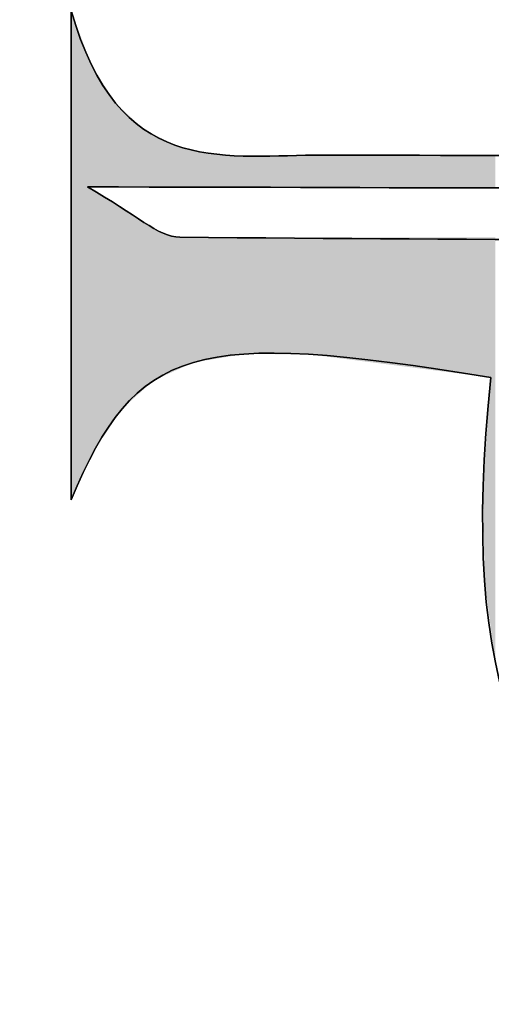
# Model space of a CAD drawing. Extents: x 113 to 1126, y 865 to 1100.
# Tile 7 of 256: x 862.6 to 865.8, y 954.14 to 960.83. Entities that reach past the tile are written whole.
import ezdxf

# ---------------------------------------------------------------- set-up
doc = ezdxf.new("R2010")
doc.units = 0
doc.layers.add('LAYER_1', color=7, linetype='CONTINUOUS')

# ---------------------------------------------------------------- blocks, each defined once
blk = doc.blocks.new('*U10')
at = {"layer": 'LAYER_1', "color": 7, "extrusion": (0, 0, -1)}
for points in [[(-862.9463, 957.5683), (-862.9463, 960.8933), (-863.0567, 957.8021)], [(-863.0567, 957.8021), (-862.9463, 960.8933), (-863.0567, 960.595)], [(-863.0816, 959.6938), (-863.0567, 960.595), (-863.0816, 960.5277)], [(-863.1116, 959.6938), (-863.0816, 960.5277), (-863.1116, 960.48)], [(-863.2473, 959.6935), (-863.1116, 960.48), (-863.2473, 960.2644)], [(-863.2918, 959.6934), (-863.2473, 960.2644), (-863.2918, 960.2231)], [(-863.4385, 959.693), (-863.2918, 960.2231), (-863.4385, 960.0869)], [(-863.4403, 959.693), (-863.4385, 960.0869), (-863.4403, 960.086)], [(-863.5068, 959.6929), (-863.4403, 960.086), (-863.5068, 960.052)], [(-863.571, 959.6927), (-863.5068, 960.052), (-863.571, 960.0192)], [(-863.65, 959.6926), (-863.571, 960.0192), (-863.65, 959.9788)], [(-863.6844, 959.6925), (-863.65, 959.9788), (-863.6844, 959.9704)], [(-863.7763, 959.6923), (-863.6844, 959.9704), (-863.7763, 959.9479)], [(-863.8769, 959.6921), (-863.7763, 959.9479), (-863.8769, 959.9234)], [(-863.0567, 957.8021), (-863.0567, 959.6939), (-863.0816, 957.8548)], [(-863.0816, 957.8548), (-863.0567, 959.6939), (-863.0816, 959.6783)], [(-863.0816, 957.8548), (-863.0816, 959.6783), (-863.1116, 957.9184)], [(-863.1116, 957.9184), (-863.0816, 959.6783), (-863.1116, 959.6594)], [(-863.1116, 957.9184), (-863.1116, 959.6594), (-863.2473, 958.1206)], [(-863.2473, 958.1206), (-863.1116, 959.6594), (-863.2473, 959.5743)], [(-863.2473, 958.1206), (-863.2473, 959.5743), (-863.2918, 958.1869)], [(-863.2918, 958.1869), (-863.2473, 959.5743), (-863.2918, 959.5464)], [(-863.2918, 958.1869), (-863.2918, 959.5464), (-863.4385, 958.3182)], [(-863.4385, 958.3182), (-863.2918, 959.5464), (-863.4385, 959.4544)], [(-863.4385, 958.3182), (-863.4385, 959.4544), (-863.4403, 958.3198)], [(-863.4403, 958.3198), (-863.4385, 959.4544), (-863.4403, 959.4532)], [(-863.4403, 958.3198), (-863.4403, 959.4532), (-863.5068, 958.3793)], [(-863.5068, 958.3793), (-863.4403, 959.4532), (-863.5068, 959.4159)], [(-863.5068, 958.3793), (-863.5068, 959.4159), (-863.571, 958.4084)], [(-863.571, 958.4084), (-863.5068, 959.4159), (-863.571, 959.3797)], [(-863.571, 958.4084), (-863.571, 959.3797), (-863.65, 958.4442)], [(-863.65, 958.4442), (-863.571, 959.3797), (-863.65, 959.3605)], [(-863.65, 958.4442), (-863.65, 959.3605), (-863.6844, 958.4598)], [(-863.6844, 958.4598), (-863.65, 959.3605), (-863.6844, 959.3521)], [(-863.6844, 958.4598), (-863.6844, 959.3521), (-863.7763, 958.5014)], [(-863.7763, 958.5014), (-863.6844, 959.3521), (-863.7763, 959.3521)], [(-863.7763, 958.5014), (-863.7763, 959.3521), (-863.8769, 958.5182)], [(-863.8769, 958.5182), (-863.7763, 959.3521), (-863.8769, 959.3521)], [(-863.8769, 958.5182), (-863.8769, 959.3521), (-864.114, 958.5577)], [(-864.114, 958.5577), (-863.8769, 959.3521), (-864.114, 959.352)], [(-864.114, 958.5577), (-864.114, 959.352), (-864.1204, 958.5587)], [(-864.1204, 958.5587), (-864.114, 959.352), (-864.1204, 959.352)], [(-864.5588, 958.557), (-864.1204, 959.352), (-864.5588, 959.3518)], [(-864.5991, 958.5519), (-864.5588, 959.3518), (-864.5991, 959.3518)], [(-865.7551, 958.4047), (-865.7459, 959.3514), (-865.7551, 959.3514)], [(-865.7983, 958.3992), (-865.7551, 959.3514), (-865.7983, 959.3514)], [(-865.8288, 956.4619), (-865.7983, 959.3514), (-865.8288, 959.3514)]]:
    blk.add_solid(points, dxfattribs=at)
at = {"layer": 'LAYER_1', "color": 7}
for points in [[(863.0567, 959.6939), (863.0567, 960.595), (863.0816, 959.6938)], [(863.0816, 959.6938), (863.0816, 960.5277), (863.1116, 959.6938)], [(863.1116, 959.6938), (863.1116, 960.48), (863.2473, 959.6935)], [(863.2473, 959.6935), (863.2473, 960.2644), (863.2918, 959.6934)], [(863.2918, 959.6934), (863.2918, 960.2231), (863.4385, 959.693)], [(863.4385, 959.693), (863.4385, 960.0869), (863.4403, 959.693)], [(863.4403, 959.693), (863.4403, 960.086), (863.5068, 959.6929)], [(863.5068, 959.6929), (863.5068, 960.052), (863.571, 959.6927)], [(863.571, 959.6927), (863.571, 960.0192), (863.65, 959.6926)], [(863.65, 959.6926), (863.65, 959.9788), (863.6844, 959.6925)], [(863.6844, 959.6925), (863.6844, 959.9704), (863.7763, 959.6923)], [(863.7763, 959.6923), (863.7763, 959.9479), (863.8769, 959.6921)], [(863.8769, 959.6921), (863.8769, 959.9234), (864.114, 959.6915)], [(864.114, 959.6915), (863.8769, 959.9234), (864.114, 959.9044)], [(864.1204, 959.6915), (864.114, 959.9044), (864.1204, 959.9045)], [(864.114, 959.6915), (864.114, 959.9044), (864.1204, 959.6915)], [(864.5588, 959.6905), (864.1204, 959.9045), (864.5588, 959.9091)], [(864.1204, 959.6915), (864.1204, 959.9045), (864.5588, 959.6905)], [(864.5991, 959.6905), (864.5588, 959.9091), (864.5991, 959.9095)], [(864.5588, 959.6905), (864.5588, 959.9091), (864.5991, 959.6905)], [(865.7459, 959.6879), (864.5991, 959.9095), (865.7459, 959.9133)], [(864.5991, 959.6905), (864.5991, 959.9095), (865.7459, 959.6879)], [(865.7551, 959.6879), (865.7459, 959.9133), (865.7551, 959.9134)], [(865.7459, 959.6879), (865.7459, 959.9133), (865.7551, 959.6879)], [(865.7983, 959.6878), (865.7551, 959.9134), (865.7983, 959.9135)], [(865.7551, 959.6879), (865.7551, 959.9134), (865.7983, 959.6878)], [(865.8288, 959.6877), (865.7983, 959.9135), (865.8288, 959.9136)], [(865.7983, 959.6878), (865.7983, 959.9135), (865.8288, 959.6877)], [(864.1204, 958.5587), (864.1204, 959.352), (864.5588, 958.557)], [(864.5588, 958.557), (864.5588, 959.3518), (864.5991, 958.5519)], [(864.5991, 958.5519), (864.5991, 959.3518), (865.7459, 958.4059)], [(865.7459, 958.4059), (864.5991, 959.3518), (865.7459, 959.3514)], [(865.7459, 958.4059), (865.7459, 959.3514), (865.7551, 958.4047)], [(865.7551, 958.4047), (865.7551, 959.3514), (865.7983, 958.3992)], [(865.7983, 956.6934), (865.7983, 959.3514), (865.8288, 956.4619)], [(865.7983, 956.6934), (865.7551, 957.7936), (865.7983, 958.3992)], [(865.7551, 957.021), (865.7459, 957.6643), (865.7551, 957.7936)], [(865.7551, 957.021), (865.7551, 957.7936), (865.7983, 956.6934)]]:
    blk.add_solid(points, dxfattribs=at)

msp = doc.modelspace()

# ---------------------------------------------------------------- linework, layer by layer
at = {"layer": 'LAYER_1', "color": 7}
msp.add_open_spline([(722.5127, 865.618), (719.3552, 865.7013), (716.1975, 865.7778), (713.04, 865.8695), (708.5304, 865.9997), (704.0211, 866.143), (699.5118, 866.2767), (696.7495, 866.358), (693.9869, 866.4255), (691.2246, 866.5116), (686.0952, 866.6715), (680.9658, 866.8513), (675.8361, 867.0015), (672.1729, 867.1083), (668.5056, 867.1097), (664.8462, 867.2819), (657.6932, 867.6196), (650.5419, 868.0006), (643.3947, 868.4416), (634.3351, 869.001), (625.2793, 869.626), (616.2232, 870.2447), (605.3097, 870.9909), (594.392, 871.6875), (583.4869, 872.5419), (573.6515, 873.3122), (563.8295, 874.2583), (554.003, 875.1433), (547.1508, 875.7607), (540.2997, 876.3904), (533.4505, 877.0422), (526.9959, 877.6569), (520.5453, 878.3138), (514.0918, 878.9395), (509.265, 879.4076), (504.4264, 879.7697), (499.6112, 880.3333), (492.947, 881.1137), (486.2993, 882.0366), (479.6451, 882.9024), (472.208, 883.8697), (464.7658, 884.7985), (457.3364, 885.8217), (446.5013, 887.3141), (435.668, 888.8238), (424.8487, 890.4251), (416.0339, 891.7294), (407.2396, 893.1722), (398.4384, 894.5674), (388.0232, 896.2183), (377.6259, 897.9884), (367.1931, 899.517), (353.3476, 901.5458), (339.6377, 904.314), (325.884, 906.8434), (314.1279, 909.0052), (302.3435, 911.0481), (290.6586, 913.5499), (274.2317, 917.067), (257.8564, 920.8397), (241.5126, 924.7272), (226.4289, 928.3149), (211.3905, 932.1021), (196.3825, 935.9958), (189.8933, 937.6794), (183.5285, 939.8429), (177.1117, 941.8028), (169.9934, 943.977), (162.8455, 946.0609), (155.7765, 948.3853), (150.3155, 950.1806), (144.9994, 952.4161), (139.5398, 954.2158), (134.3804, 955.9163), (129.7988, 958.5291), (125.4719, 961.7675), (122.5513, 963.953), (120.1603, 966.6457), (117.5706, 969.1517), (117.26, 969.4521), (117.0724, 969.8986), (116.8849, 970.3037), (116.293, 971.5826), (115.6556, 972.8483), (115.1737, 974.1691), (114.7148, 975.4273), (114.4245, 976.7471), (114.0683, 978.0418), (113.8018, 979.0105), (113.5288, 979.9786), (113.2983, 980.9563), (113.1972, 981.3849), (113.1302, 981.841), (113.1585, 982.2775), (113.3805, 985.7181), (113.8812, 989.116), (114.8324, 992.4374), (114.9251, 992.7613), (115.0078, 993.1092), (115.1911, 993.3817), (116.4811, 995.2986), (117.5587, 997.4315), (119.1528, 999.0555), (122.5503, 1002.5161), (126.24, 1005.6787), (130.6241, 1007.907), (132.0309, 1008.6218), (133.4089, 1009.399), (134.7683, 1010.2014), (136.9248, 1011.4737), (139.2949, 1012.2013), (141.6334, 1013.0281), (156.5286, 1018.2929), (171.7769, 1022.4049), (186.9045, 1026.9098), (195.71, 1029.5315), (204.4945, 1032.249), (213.3806, 1034.5696), (228.0552, 1038.4019), (242.7828, 1042.0375), (257.5316, 1045.5753), (264.4905, 1047.2448), (271.5448, 1048.5215), (278.5651, 1049.9302), (290.1745, 1052.2605), (301.7917, 1054.5518), (313.4052, 1056.8628), (322.6952, 1058.7118), (331.9696, 1060.6445), (341.2793, 1062.3894), (347.596, 1063.5735), (353.9619, 1064.4957), (360.3053, 1065.5382), (369.7635, 1067.093), (379.2203, 1068.6564), (388.6791, 1070.206), (397.1919, 1071.6009), (405.7172, 1072.9238), (414.219, 1074.3825), (427.4538, 1076.6535), (440.7996, 1078.0887), (454.106, 1079.8216), (463.2763, 1081.0157), (472.4425, 1082.2401), (481.6199, 1083.3756), (488.8387, 1084.2685), (496.0722, 1085.0402), (503.298, 1085.876), (509.572, 1086.6019), (515.8385, 1087.396), (522.1192, 1088.0564), (526.5479, 1088.5218), (530.9933, 1088.8326), (535.4336, 1089.1792), (543.6412, 1089.8206), (551.8506, 1090.4387), (560.0594, 1091.0643), (568.6053, 1091.7161), (577.152, 1092.3555), (585.6971, 1093.017), (596.659, 1093.8659), (607.6184, 1094.752), (618.5822, 1095.5757), (621.786, 1095.8165), (625.001, 1095.9057), (628.2118, 1096.0549), (635.3652, 1096.387), (642.5186, 1096.7222), (649.6727, 1097.0395), (658.2926, 1097.4219), (666.914, 1097.7709), (675.5336, 1098.1643), (684.0385, 1098.5526), (692.5403, 1099.0139), (701.0466, 1099.3701), (704.4838, 1099.5138), (707.9292, 1099.4617), (711.3705, 1099.5027), (719.6053, 1099.6006), (727.8405, 1099.7274), (736.0757, 1099.7901), (740.4754, 1099.8238), (744.8765, 1099.7887), (749.2759, 1099.7115), (755.0843, 1099.6102), (760.8921, 1099.4473), (766.6991, 1099.2926), (774.1974, 1099.0928), (781.697, 1098.9222), (789.1932, 1098.6511), (796.462, 1098.3883), (803.7277, 1098.0227), (810.9937, 1097.6865), (818.6543, 1097.3316), (826.3196, 1097.044), (833.9725, 1096.561), (838.5834, 1096.2699), (843.1747, 1095.6639), (847.7746, 1095.1964), (854.0013, 1094.5639), (860.2255, 1093.9134), (866.4536, 1093.2967), (876.1071, 1092.3407), (885.7251, 1091.1608), (895.2835, 1089.4593), (905.7749, 1087.5917), (916.3141, 1085.9942), (926.8072, 1084.1362), (931.4667, 1083.3115), (936.0683, 1082.1553), (940.6888, 1081.1173), (949.0497, 1079.2387), (957.4334, 1077.4517), (965.7571, 1075.4181), (982.4069, 1071.3505), (998.9781, 1066.9921), (1015.2655, 1061.6101), (1030.0412, 1056.7284), (1044.8472, 1051.9377), (1059.6345, 1047.0915), (1061.9913, 1046.3187), (1064.376, 1045.5918), (1066.6512, 1044.6189), (1069.4462, 1043.4235), (1072.1716, 1042.0523), (1074.8691, 1040.6454), (1078.1681, 1038.9252), (1081.3955, 1037.0693), (1084.6742, 1035.3092), (1087.524, 1033.78), (1090.1006, 1031.89), (1092.5059, 1029.7327), (1094.9836, 1027.5106), (1097.656, 1025.4935), (1100.0169, 1023.158), (1102.6562, 1020.5477), (1105.0502, 1017.6886), (1107.5321, 1014.9208), (1108.5105, 1013.8291), (1109.5244, 1012.7525), (1110.3667, 1011.5594), (1111.5614, 1009.8669), (1112.5547, 1008.0327), (1113.7356, 1006.3294), (1118.5171, 999.4334), (1121.9835, 991.8345), (1125.6078, 984.3167), (1126.0612, 983.3765), (1126.0846, 982.5807), (1125.5685, 981.6236), (1122.0624, 975.1214), (1118.7365, 968.5181), (1115.0868, 962.0982), (1113.397, 959.1261), (1111.146, 956.4665), (1109.0879, 953.7115), (1103.6491, 946.4309), (1097.2905, 940.1157), (1089.7843, 934.9254), (1085.5527, 931.9991), (1081.2005, 929.3712), (1076.6037, 927.0423), (1069.1709, 923.2765), (1061.3574, 920.5652), (1053.5026, 917.9245), (1041.584, 913.9175), (1029.6867, 909.8389), (1017.7074, 906.02), (1010.083, 903.5895), (1002.3305, 901.5593), (994.6277, 899.3775), (988.5522, 897.657), (982.494, 895.8662), (976.3762, 894.3091), (967.5254, 892.0567), (958.633, 889.9662), (949.7487, 887.8481), (945.0331, 886.7237), (940.3278, 885.5165), (935.5632, 884.6438), (922.3103, 882.2157), (909.0291, 879.9416), (895.7579, 877.6103), (889.1499, 876.4497), (882.5508, 875.2343), (875.9276, 874.1666), (872.5352, 873.6189), (869.1022, 873.3178), (865.6832, 872.945), (858.6759, 872.1816), (851.6676, 871.4257), (844.6561, 870.7022), (839.4406, 870.1648), (834.2213, 869.6577), (828.9992, 869.1823), (823.1597, 868.651), (817.3186, 868.1363), (811.4729, 867.683), (808.2697, 867.4342), (805.0568, 867.3123), (801.8467, 867.1559), (794.8059, 866.812), (787.761, 866.5509), (780.7244, 866.1354), (761.8353, 865.0227), (742.9293, 865.6807), (724.0316, 865.4981), (723.5252, 865.4933), (723.0181, 865.4974), (722.5116, 865.4974), (722.512, 865.5373), (722.5123, 865.5773), (722.5127, 865.618)], degree=3, knots=[0, 0, 0, 0, 1, 1, 1, 2, 2, 2, 3, 3, 3, 4, 4, 4, 5, 5, 5, 6, 6, 6, 7, 7, 7, 8, 8, 8, 9, 9, 9, 10, 10, 10, 11, 11, 11, 12, 12, 12, 13, 13, 13, 14, 14, 14, 15, 15, 15, 16, 16, 16, 17, 17, 17, 18, 18, 18, 19, 19, 19, 20, 20, 20, 21, 21, 21, 22, 22, 22, 23, 23, 23, 24, 24, 24, 25, 25, 25, 26, 26, 26, 27, 27, 27, 28, 28, 28, 29, 29, 29, 30, 30, 30, 31, 31, 31, 32, 32, 32, 33, 33, 33, 34, 34, 34, 35, 35, 35, 36, 36, 36, 37, 37, 37, 38, 38, 38, 39, 39, 39, 40, 40, 40, 41, 41, 41, 42, 42, 42, 43, 43, 43, 44, 44, 44, 45, 45, 45, 46, 46, 46, 47, 47, 47, 48, 48, 48, 49, 49, 49, 50, 50, 50, 51, 51, 51, 52, 52, 52, 53, 53, 53, 54, 54, 54, 55, 55, 55, 56, 56, 56, 57, 57, 57, 58, 58, 58, 59, 59, 59, 60, 60, 60, 61, 61, 61, 62, 62, 62, 63, 63, 63, 64, 64, 64, 65, 65, 65, 66, 66, 66, 67, 67, 67, 68, 68, 68, 69, 69, 69, 70, 70, 70, 71, 71, 71, 72, 72, 72, 73, 73, 73, 74, 74, 74, 75, 75, 75, 76, 76, 76, 77, 77, 77, 78, 78, 78, 79, 79, 79, 80, 80, 80, 81, 81, 81, 82, 82, 82, 83, 83, 83, 84, 84, 84, 85, 85, 85, 86, 86, 86, 87, 87, 87, 88, 88, 88, 89, 89, 89, 90, 90, 90, 91, 91, 91, 92, 92, 92, 93, 93, 93, 94, 94, 94, 95, 95, 95, 96, 96, 96, 97, 97, 97, 98, 98, 98, 99, 99, 99, 100, 100, 100, 101, 101, 101, 102, 102, 102, 103, 103, 103, 104, 104, 104, 104], dxfattribs=at)
at = {"layer": 'LAYER_1'}
for points, knots in [([(870.7835, 964.8801), (871.379, 965.2009), (871.3508, 966.032), (870.8581, 966.9244), (870.2172, 966.7365), (869.6532, 966.4523), (869.0774, 966.4256), (867.5905, 966.357), (866.0984, 966.418), (864.6091, 966.3951), (863.9507, 966.3849), (863.3044, 966.3248), (862.9251, 967.3416), (862.9251, 966.0521), (862.9251, 965.0655), (862.9251, 963.8773), (863.441, 965.1015), (863.9848, 965.2532), (865.8534, 964.8755), (865.5048, 963.0597), (865.9156, 961.8801), (867.1226, 961.2338), (868.2405, 960.6349), (869.7044, 960.8228), (870.586, 961.6783), (871.4481, 962.5149), (871.5189, 963.4731), (870.7835, 964.8801)], [0, 0, 0, 0, 1, 1, 1, 2, 2, 2, 3, 3, 3, 4, 4, 4, 5, 5, 5, 6, 6, 6, 7, 7, 7, 8, 8, 8, 9, 9, 9, 9]), ([(870.7835, 964.8801), (871.5189, 963.4731), (871.4481, 962.5149), (870.586, 961.6783), (869.7044, 960.8228), (868.2405, 960.6349), (867.1226, 961.2338), (865.9156, 961.8801), (865.5048, 963.0597), (865.8534, 964.8755), (863.9848, 965.2532), (863.441, 965.1015), (862.9251, 963.8773), (862.9251, 965.0655), (862.9251, 966.0521), (862.9251, 967.3416), (863.3044, 966.3248), (863.9507, 966.3849), (864.6091, 966.3951), (866.0984, 966.418), (867.5905, 966.357), (869.0774, 966.4256), (869.6532, 966.4523), (870.2172, 966.7365), (870.8581, 966.9244), (871.3508, 966.032), (871.379, 965.2009), (870.7835, 964.8801)], [0, 0, 0, 0, 1, 1, 1, 2, 2, 2, 3, 3, 3, 4, 4, 4, 5, 5, 5, 6, 6, 6, 7, 7, 7, 8, 8, 8, 9, 9, 9, 9]), ([(870.4967, 960.2279), (870.4967, 960.2279), (870.4969, 960.2313), (870.4969, 960.2313), (870.0534, 960.1242), (869.612, 959.9361), (869.1662, 959.9247), (867.6445, 959.8865), (866.1215, 959.9126), (864.5991, 959.9095), (863.9562, 959.9083), (863.262, 959.7674), (862.9463, 960.8933), (862.9463, 959.5699), (862.9463, 958.5691), (862.9463, 957.5683), (863.385, 958.6161), (863.7704, 958.7318), (865.7983, 958.3992), (865.5789, 956.3108), (865.9864, 955.2773), (867.2656, 954.6759), (868.346, 954.1681), (869.7135, 954.3771), (870.568, 955.1805), (871.4216, 955.9832), (871.4975, 956.9049), (870.8321, 958.3923), (871.367, 958.7163), (871.3358, 959.55), (870.6821, 960.7756), (870.6263, 960.653), (870.5818, 960.5734), (870.5536, 960.4881), (870.5258, 960.4043), (870.5152, 960.315), (870.4967, 960.2279)], [0, 0, 0, 0, 1, 1, 1, 2, 2, 2, 3, 3, 3, 4, 4, 4, 5, 5, 5, 6, 6, 6, 7, 7, 7, 8, 8, 8, 9, 9, 9, 10, 10, 10, 11, 11, 11, 12, 12, 12, 12]), ([(870.4967, 960.2279), (870.5152, 960.315), (870.5258, 960.4043), (870.5536, 960.4881), (870.5818, 960.5734), (870.6263, 960.653), (870.6821, 960.7756), (871.3358, 959.55), (871.367, 958.7163), (870.8321, 958.3923), (871.4975, 956.9049), (871.4216, 955.9832), (870.568, 955.1805), (869.7135, 954.3771), (868.346, 954.1681), (867.2656, 954.6759), (865.9864, 955.2773), (865.5789, 956.3108), (865.7983, 958.3992), (863.7704, 958.7318), (863.385, 958.6161), (862.9463, 957.5683), (862.9463, 958.5691), (862.9463, 959.5699), (862.9463, 960.8933), (863.262, 959.7674), (863.9562, 959.9083), (864.5991, 959.9095), (866.1215, 959.9126), (867.6445, 959.8865), (869.1662, 959.9247), (869.612, 959.9361), (870.0534, 960.1242), (870.4969, 960.231), (870.1198, 960.0518), (869.7466, 959.7278), (869.3652, 959.7182), (867.3367, 959.6667), (865.3064, 959.6939), (863.0567, 959.6939), (863.3904, 959.5065), (863.5368, 959.3535), (863.6844, 959.3521), (865.7615, 959.3356), (867.8392, 959.3234), (869.9162, 959.3499), (870.4383, 959.3566), (870.7026, 959.671), (870.4967, 960.2279)], [0, 0, 0, 0, 1, 1, 1, 2, 2, 2, 3, 3, 3, 4, 4, 4, 5, 5, 5, 6, 6, 6, 7, 7, 7, 8, 8, 8, 9, 9, 9, 10, 10, 10, 11, 11, 11, 12, 12, 12, 13, 13, 13, 14, 14, 14, 15, 15, 15, 16, 16, 16, 16]), ([(870.4967, 960.2279), (870.7026, 959.671), (870.4383, 959.3566), (869.9162, 959.3499), (867.8392, 959.3234), (865.7615, 959.3356), (863.6844, 959.3521), (863.5368, 959.3535), (863.3904, 959.5065), (863.0567, 959.6939), (865.3064, 959.6939), (867.3367, 959.6667), (869.3652, 959.7182), (869.7466, 959.7278), (870.1198, 960.0518), (870.4969, 960.231), (870.4969, 960.2313), (870.4967, 960.2279), (870.4967, 960.2279)], [0, 0, 0, 0, 1, 1, 1, 2, 2, 2, 3, 3, 3, 4, 4, 4, 5, 5, 5, 6, 6, 6, 6])]:
    msp.add_open_spline(points, degree=3, knots=knots, dxfattribs=at)

# ---------------------------------------------------------------- block references
at = {"layer": 'LAYER_1', "color": 7}
msp.add_blockref('*U10', (0, 0), dxfattribs=at)

doc.saveas('drawing.dxf')
